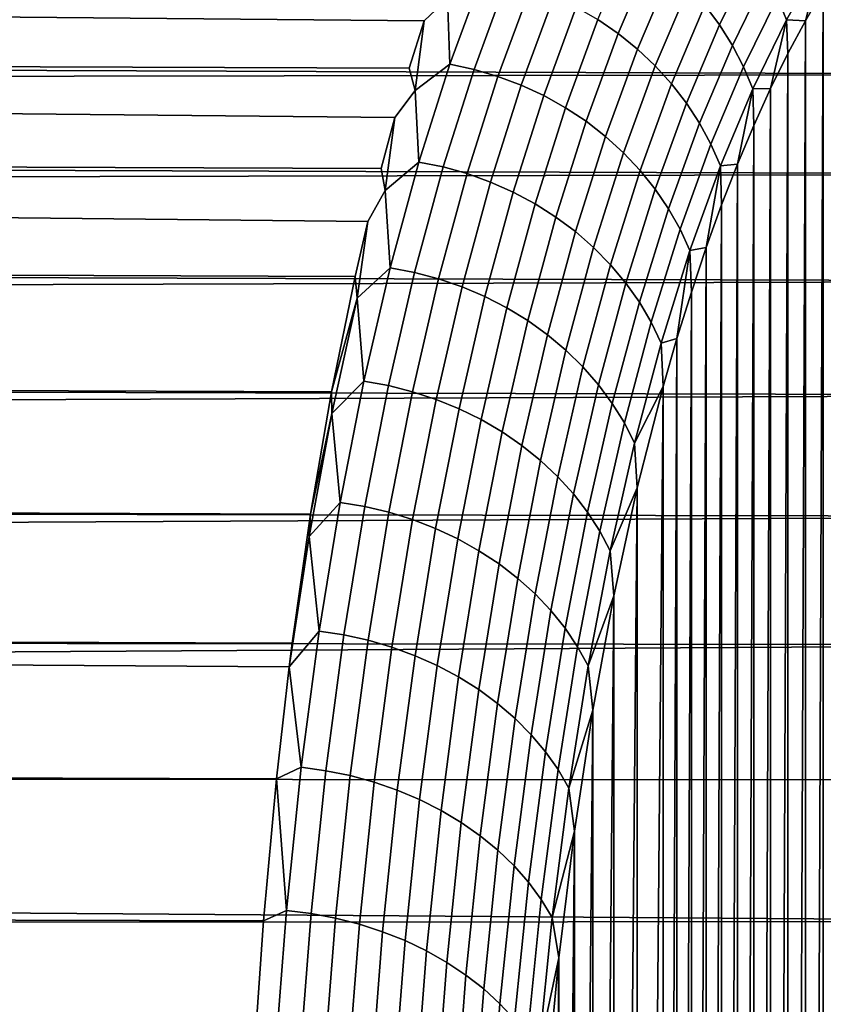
# Model space of a CAD drawing. Header units: metres. Extents: x -32 to 117, y -314 to 32.
# Tile 253 of 256: x 110 to 114, y 21 to 26. Entities that reach past the tile are written whole.
import ezdxf

# ---------------------------------------------------------------- set-up
doc = ezdxf.new("R2010")
doc.units = ezdxf.units.M
doc.layers.add('solid_24_501_064_XXX', color=7, linetype='CONTINUOUS')

msp = doc.modelspace()

# ---------------------------------------------------------------- linework, layer by layer
at = {"layer": 'solid_24_501_064_XXX'}
for points in [[(112.929672, 25.782076, 41.020977), (113.099655, 26.181408, 42.036026), (113.200508, 26.109837, 42.046471), (113.031441, 25.712299, 41.034328)], [(113.463806, 25.853291, 42.09993), (113.637115, 26.204908, 43.115761), (113.708519, 26.105585, 43.136738), (113.536484, 25.755781, 42.124718)], [(113.825455, 25.892891, 43.187687), (114.001015, 26.199013, 44.203964), (114.044281, 26.085489, 44.229343), (113.870186, 25.780975, 43.217308)], [(111.989372, 25.540197, 39.937256), (72.424599, 25.683002, 40.244308), (72.314484, 26.137682, 41.293018), (112.063469, 25.776236, 40.45013)], [(112.180275, 25.886513, 40.704647), (112.063469, 25.776236, 40.45013), (72.314484, 26.137682, 41.293018), (112.139809, 26.002369, 40.968544)], [(113.031441, 25.712299, 41.034328), (113.200508, 26.109837, 42.046471), (113.295242, 26.030926, 42.060673), (113.127174, 25.635246, 41.051693)], [(113.536484, 25.755781, 42.124718), (113.708519, 26.105585, 43.136738), (113.771446, 26.001341, 43.160767), (113.600731, 25.653357, 42.152725)], [(113.870186, 25.780975, 43.217308), (114.044281, 26.085489, 44.229343), (113.964691, 25.776272, 43.598473)], [(114.044281, 26.085489, 44.229343), (114.054031, 25.930351, 44.118896), (113.964691, 25.776272, 43.598473)], [(114.054031, 25.930351, 44.118896), (114.144989, 26.074255, 44.643707), (114.054108, 3.258161, 25.095003)], [(112.180275, 25.886513, 40.704647), (112.355896, 26.007021, 41.016663), (112.19175, 25.559416, 40.006905)], [(112.19175, 25.559416, 40.006905), (112.355896, 26.007021, 41.016663), (112.476723, 25.979685, 41.009132), (112.312958, 25.533426, 40.000751)], [(113.127174, 25.635246, 41.051693), (113.295242, 26.030926, 42.060673), (113.383209, 25.945215, 42.078533), (113.216225, 25.551447, 41.072956)], [(113.600731, 25.653357, 42.152725), (113.771446, 26.001341, 43.160767), (113.825455, 25.892891, 43.187687), (113.65612, 25.546717, 42.183762)], [(115.55648, 25.507349, 64.139534), (115.462784, 25.965307, 63.125889), (68.66394, 25.919586, 63.23204), (68.543121, 25.682264, 63.764793)], [(112.312958, 25.533426, 40.000751), (112.476723, 25.979685, 41.009132), (112.595314, 25.943243, 41.005791), (112.43203, 25.498466, 39.999123)], [(112.43203, 25.498466, 39.999123), (112.595314, 25.943243, 41.005791), (112.710861, 25.897943, 41.00666), (112.548157, 25.454775, 40.002029)], [(113.216225, 25.551447, 41.072956), (113.383209, 25.945215, 42.078533), (113.463806, 25.853291, 42.09993), (113.297966, 25.461472, 41.097965)], [(112.19175, 25.559416, 40.006905), (112.019928, 25.427902, 39.705395), (112.063469, 25.776236, 40.45013), (112.180275, 25.886513, 40.704647)], [(112.548157, 25.454775, 40.002029), (112.710861, 25.897943, 41.00666), (112.822571, 25.844099, 41.011734), (112.660553, 25.402649, 40.009445)], [(113.65612, 25.546717, 42.183762), (113.825455, 25.892891, 43.187687), (113.870186, 25.780975, 43.217308), (113.702271, 25.43659, 42.217613)], [(113.964691, 25.776272, 43.598473), (114.054031, 25.930351, 44.118896), (113.96476, 3.797459, 25.156364)], [(114.054031, 25.930351, 44.118896), (114.054108, 3.258161, 25.095003), (113.96476, 3.797459, 25.156364)], [(112.660553, 25.402649, 40.009445), (112.822571, 25.844099, 41.011734), (112.929672, 25.782076, 41.020977), (112.768433, 25.342449, 40.021324)], [(113.297966, 25.461472, 41.097965), (113.463806, 25.853291, 42.09993), (113.536484, 25.755781, 42.124718), (113.371857, 25.36594, 41.126556)], [(112.019928, 25.427902, 39.705395), (111.989372, 25.540197, 39.937256), (112.063469, 25.776236, 40.45013)], [(112.768433, 25.342449, 40.021324), (112.929672, 25.782076, 41.020977), (113.031441, 25.712299, 41.034328), (112.871063, 25.274588, 40.037586)], [(113.371857, 25.36594, 41.126556), (113.536484, 25.755781, 42.124718), (113.600731, 25.653357, 42.152725), (113.437386, 25.265503, 41.158531)], [(113.702271, 25.43659, 42.217613), (113.870186, 25.780975, 43.217308), (113.791542, 25.438137, 42.572117)], [(113.870186, 25.780975, 43.217308), (113.87719, 25.61232, 43.083134), (113.791542, 25.438137, 42.572117)], [(113.870186, 25.780975, 43.217308), (113.964691, 25.776272, 43.598473), (113.87719, 25.61232, 43.083134)], [(113.87719, 25.61232, 43.083134), (113.964691, 25.776272, 43.598473), (113.877251, 4.333457, 25.228333)], [(113.964691, 25.776272, 43.598473), (113.96476, 3.797459, 25.156364), (113.877251, 4.333457, 25.228333)], [(112.871063, 25.274588, 40.037586), (113.031441, 25.712299, 41.034328), (113.127174, 25.635246, 41.051693), (112.967751, 25.199526, 40.058117)], [(68.476555, 25.587708, 63.968506), (68.421707, 25.433933, 64.292664), (115.55648, 25.507349, 64.139534), (68.543121, 25.682264, 63.764793)], [(111.849297, 25.039114, 38.929043), (72.525597, 25.186707, 39.21571), (72.424599, 25.683002, 40.244308), (111.917877, 25.29443, 39.430153)], [(112.019928, 25.427902, 39.705395), (111.917877, 25.29443, 39.430153), (72.424599, 25.683002, 40.244308), (111.989372, 25.540197, 39.937256)], [(113.437386, 25.265503, 41.158531), (113.600731, 25.653357, 42.152725), (113.65612, 25.546717, 42.183762), (113.494095, 25.160849, 41.193672)], [(112.967751, 25.199526, 40.058117), (113.127174, 25.635246, 41.051693), (113.216225, 25.551447, 41.072956), (113.057823, 25.117779, 40.082775)], [(113.791542, 25.438137, 42.572117), (113.87719, 25.61232, 43.083134), (113.791603, 4.866966, 25.311125)], [(113.87719, 25.61232, 43.083134), (113.877251, 4.333457, 25.228333), (113.791603, 4.866966, 25.311125)], [(112.019928, 25.427902, 39.705395), (112.19175, 25.559416, 40.006905), (112.037605, 25.071592, 39.013992)], [(112.037605, 25.071592, 39.013992), (112.19175, 25.559416, 40.006905), (112.312958, 25.533426, 40.000751), (112.159164, 25.046999, 39.009247)], [(113.057823, 25.117779, 40.082775), (113.216225, 25.551447, 41.072956), (113.297966, 25.461472, 41.097965), (113.140671, 25.029907, 40.111393)], [(113.494095, 25.160849, 41.193672), (113.65612, 25.546717, 42.183762), (113.702271, 25.43659, 42.217613), (113.541611, 25.052694, 41.231735)], [(115.637703, 25.011324, 65.131538), (115.55648, 25.507349, 64.139534), (68.421707, 25.433933, 64.292664), (68.299568, 25.174679, 64.815445)], [(112.159164, 25.046999, 39.009247), (112.312958, 25.533426, 40.000751), (112.43203, 25.498466, 39.999123), (112.278694, 25.013582, 39.00935)], [(112.278694, 25.013582, 39.00935), (112.43203, 25.498466, 39.999123), (112.548157, 25.454775, 40.002029), (112.395378, 24.971577, 39.014305)], [(112.395378, 24.971577, 39.014305), (112.548157, 25.454775, 40.002029), (112.660553, 25.402649, 40.009445), (112.508408, 24.921265, 39.024078)], [(113.140671, 25.029907, 40.111393), (113.297966, 25.461472, 41.097965), (113.371857, 25.36594, 41.126556), (113.215714, 24.936512, 40.14378)], [(112.037605, 25.071592, 39.013992), (111.869812, 24.929699, 38.723225), (111.917877, 25.29443, 39.430153), (112.019928, 25.427902, 39.705395)], [(112.508408, 24.921265, 39.024078), (112.660553, 25.402649, 40.009445), (112.768433, 25.342449, 40.021324), (112.617027, 24.862995, 39.038601)], [(113.541611, 25.052694, 41.231735), (113.702271, 25.43659, 42.217613), (113.626396, 25.060158, 41.564484)], [(113.702271, 25.43659, 42.217613), (113.707878, 25.253941, 42.065678), (113.626396, 25.060158, 41.564484)], [(113.702271, 25.43659, 42.217613), (113.791542, 25.438137, 42.572117), (113.707878, 25.253941, 42.065678)], [(113.707878, 25.253941, 42.065678), (113.791542, 25.438137, 42.572117), (113.707939, 5.397705, 25.404573)], [(113.791542, 25.438137, 42.572117), (113.791603, 4.866966, 25.311125), (113.707939, 5.397705, 25.404573)], [(113.215714, 24.936512, 40.14378), (113.371857, 25.36594, 41.126556), (113.437386, 25.265503, 41.158531), (113.282455, 24.838234, 40.179707)], [(112.617027, 24.862995, 39.038601), (112.768433, 25.342449, 40.021324), (112.871063, 25.274588, 40.037586), (112.720474, 24.797165, 39.057777)], [(111.869812, 24.929699, 38.723225), (111.849297, 25.039114, 38.929043), (111.917877, 25.29443, 39.430153)], [(112.720474, 24.797165, 39.057777), (112.871063, 25.274588, 40.037586), (112.967751, 25.199526, 40.058117), (112.818054, 24.724224, 39.08147)], [(113.282455, 24.838234, 40.179707), (113.437386, 25.265503, 41.158531), (113.494095, 25.160849, 41.193672), (113.340424, 24.735743, 40.218929)], [(113.626396, 25.060158, 41.564484), (113.707878, 25.253941, 42.065678), (113.626457, 5.924937, 25.508373)], [(113.707878, 25.253941, 42.065678), (113.707939, 5.397705, 25.404573), (113.626457, 5.924937, 25.508373)], [(112.818054, 24.724224, 39.08147), (112.967751, 25.199526, 40.058117), (113.057823, 25.117779, 40.082775), (112.909096, 24.644672, 39.10952)], [(68.236855, 25.096193, 64.967529), (68.17672, 24.904604, 65.332909), (115.637703, 25.011324, 65.131538), (68.299568, 25.174679, 64.815445)], [(111.720161, 24.500475, 37.945473), (72.617409, 24.649698, 38.208828), (72.525597, 25.186707, 39.21571), (111.783379, 24.774414, 38.434109)], [(111.869812, 24.929699, 38.723225), (111.783379, 24.774414, 38.434109), (72.525597, 25.186707, 39.21571), (111.849297, 25.039114, 38.929043)], [(113.340424, 24.735743, 40.218929), (113.494095, 25.160849, 41.193672), (113.541611, 25.052694, 41.231735), (113.389236, 24.629742, 40.261181)], [(112.909096, 24.644672, 39.10952), (113.057823, 25.117779, 40.082775), (113.140671, 25.029907, 40.111393), (112.992973, 24.559057, 39.141739)], [(111.869812, 24.929699, 38.723225), (112.037605, 25.071592, 39.013992), (111.894531, 24.544088, 38.039505)], [(111.894531, 24.544088, 38.039505), (112.037605, 25.071592, 39.013992), (112.159164, 25.046999, 39.009247), (112.016418, 24.520935, 38.036182)], [(113.389236, 24.629742, 40.261181), (113.541611, 25.052694, 41.231735), (113.470528, 24.644583, 40.579037)], [(113.541611, 25.052694, 41.231735), (113.547264, 24.857162, 41.06913), (113.470528, 24.644583, 40.579037)], [(113.541611, 25.052694, 41.231735), (113.626396, 25.060158, 41.564484), (113.547264, 24.857162, 41.06913)], [(113.547264, 24.857162, 41.06913), (113.626396, 25.060158, 41.564484), (113.547318, 6.448017, 25.622259)], [(113.626396, 25.060158, 41.564484), (113.626457, 5.924937, 25.508373), (113.547318, 6.448017, 25.622259)], [(115.705719, 24.477974, 66.101166), (115.637703, 25.011324, 65.131538), (68.17672, 24.904604, 65.332909), (68.053329, 24.623833, 65.844795)], [(112.016418, 24.520935, 38.036182), (112.159164, 25.046999, 39.009247), (112.278694, 25.013582, 39.00935), (112.136375, 24.489128, 38.03804)], [(112.136375, 24.489128, 38.03804), (112.278694, 25.013582, 39.00935), (112.395378, 24.971577, 39.014305), (112.253571, 24.448883, 38.045063)], [(112.992973, 24.559057, 39.141739), (113.140671, 25.029907, 40.111393), (113.215714, 24.936512, 40.14378), (113.069115, 24.46796, 39.177898)], [(112.253571, 24.448883, 38.045063), (112.395378, 24.971577, 39.014305), (112.508408, 24.921265, 39.024078), (112.367203, 24.400476, 38.057198)], [(111.894531, 24.544088, 38.039505), (111.730942, 24.392488, 37.759701), (111.783379, 24.774414, 38.434109), (111.869812, 24.929699, 38.723225)], [(112.367203, 24.400476, 38.057198), (112.508408, 24.921265, 39.024078), (112.617027, 24.862995, 39.038601), (112.476501, 24.344242, 38.074371)], [(113.069115, 24.46796, 39.177898), (113.215714, 24.936512, 40.14378), (113.282455, 24.838234, 40.179707), (113.136993, 24.372007, 39.217758)], [(112.476501, 24.344242, 38.074371), (112.617027, 24.862995, 39.038601), (112.720474, 24.797165, 39.057777), (112.580719, 24.280561, 38.096458)], [(113.470528, 24.644583, 40.579037), (113.547264, 24.857162, 41.06913), (113.470581, 6.967583, 25.746498)], [(113.547264, 24.857162, 41.06913), (113.547318, 6.448017, 25.622259), (113.470581, 6.967583, 25.746498)], [(113.136993, 24.372007, 39.217758), (113.282455, 24.838234, 40.179707), (113.340424, 24.735743, 40.218929), (113.196152, 24.271854, 39.261044)], [(111.730942, 24.392488, 37.759701), (111.720161, 24.500475, 37.945473), (111.783379, 24.774414, 38.434109)], [(112.580719, 24.280561, 38.096458), (112.720474, 24.797165, 39.057777), (112.818054, 24.724224, 39.08147), (112.679131, 24.209871, 38.12331)], [(112.679131, 24.209871, 38.12331), (112.818054, 24.724224, 39.08147), (112.909096, 24.644672, 39.10952), (112.771072, 24.132656, 38.154743)], [(113.196152, 24.271854, 39.261044), (113.340424, 24.735743, 40.218929), (113.389236, 24.629742, 40.261181), (113.246185, 24.16819, 39.307453)], [(67.995117, 24.565897, 65.945992), (67.92955, 24.332497, 66.350838), (115.705719, 24.477974, 66.101166), (68.053329, 24.623833, 65.844795)], [(111.60289, 23.925457, 36.987602), (72.69986, 24.072939, 37.225224), (72.617409, 24.649698, 38.208828), (111.720161, 24.500475, 37.945473)], [(112.771072, 24.132656, 38.154743), (112.909096, 24.644672, 39.10952), (112.992973, 24.559057, 39.141739), (112.855911, 24.049444, 38.19054)], [(113.246185, 24.16819, 39.307453), (113.389236, 24.629742, 40.261181), (113.324684, 24.191643, 39.615578)], [(113.389236, 24.629742, 40.261181), (113.396286, 24.422592, 40.094337), (113.324684, 24.191643, 39.615578)], [(113.389236, 24.629742, 40.261181), (113.470528, 24.644583, 40.579037), (113.396286, 24.422592, 40.094337)], [(113.396286, 24.422592, 40.094337), (113.470528, 24.644583, 40.579037), (113.396339, 7.483467, 25.880939)], [(113.470528, 24.644583, 40.579037), (113.470581, 6.967583, 25.746498), (113.396339, 7.483467, 25.880939)], [(112.855911, 24.049444, 38.19054), (112.992973, 24.559057, 39.141739), (113.069115, 24.46796, 39.177898), (112.933075, 23.960808, 38.230457)], [(111.730942, 24.392488, 37.759701), (111.894531, 24.544088, 38.039505), (111.763496, 23.977608, 37.085052)], [(111.763496, 23.977608, 37.085052), (111.894531, 24.544088, 38.039505), (112.016418, 24.520935, 38.036182), (111.885689, 23.955944, 37.083179)], [(111.885689, 23.955944, 37.083179), (112.016418, 24.520935, 38.036182), (112.136375, 24.489128, 38.03804), (112.006035, 23.925804, 37.086803)], [(115.760559, 23.908369, 67.047089), (115.705719, 24.477974, 66.101166), (67.92955, 24.332497, 66.350838), (67.80529, 24.030703, 66.850861)], [(111.730942, 24.392488, 37.759701), (111.60289, 23.925457, 36.987602), (111.720161, 24.500475, 37.945473)], [(112.006035, 23.925804, 37.086803), (112.136375, 24.489128, 38.03804), (112.253571, 24.448883, 38.045063), (112.123703, 23.887398, 37.095901)], [(112.933075, 23.960808, 38.230457), (113.069115, 24.46796, 39.177898), (113.136993, 24.372007, 39.217758), (113.002022, 23.86735, 38.274223)], [(112.123703, 23.887398, 37.095901), (112.253571, 24.448883, 38.045063), (112.367203, 24.400476, 38.057198), (112.237885, 23.840986, 37.110409)], [(113.324684, 24.191643, 39.615578), (113.396286, 24.422592, 40.094337), (113.324738, 7.995058, 26.025236)], [(113.396286, 24.422592, 40.094337), (113.396339, 7.483467, 25.880939), (113.324738, 7.995058, 26.025236)], [(111.604256, 23.816986, 36.816418), (111.60289, 23.925457, 36.987602), (111.730942, 24.392488, 37.759701)], [(111.604256, 23.816986, 36.816418), (111.730942, 24.392488, 37.759701), (111.763496, 23.977608, 37.085052)], [(112.237885, 23.840986, 37.110409), (112.367203, 24.400476, 38.057198), (112.476501, 24.344242, 38.074371), (112.347816, 23.786888, 37.13023)], [(113.002022, 23.86735, 38.274223), (113.136993, 24.372007, 39.217758), (113.196152, 24.271854, 39.261044), (113.062286, 23.769711, 38.321537)], [(112.347816, 23.786888, 37.13023), (112.476501, 24.344242, 38.074371), (112.580719, 24.280561, 38.096458), (112.452728, 23.725471, 37.155224)], [(112.452728, 23.725471, 37.155224), (112.580719, 24.280561, 38.096458), (112.679131, 24.209871, 38.12331), (112.55191, 23.65716, 37.185219)], [(113.062286, 23.769711, 38.321537), (113.196152, 24.271854, 39.261044), (113.246185, 24.16819, 39.307453), (113.113449, 23.66856, 38.372078)], [(112.55191, 23.65716, 37.185219), (112.679131, 24.209871, 38.12331), (112.771072, 24.132656, 38.154743), (112.644684, 23.58242, 37.220016)], [(113.113449, 23.66856, 38.372078), (113.246185, 24.16819, 39.307453), (113.255852, 23.952147, 39.143257)], [(113.246185, 24.16819, 39.307453), (113.324684, 24.191643, 39.615578), (113.255852, 23.952147, 39.143257)], [(113.255852, 23.952147, 39.143257), (113.324684, 24.191643, 39.615578), (113.255905, 8.501794, 26.17907)], [(113.324684, 24.191643, 39.615578), (113.324738, 7.995058, 26.025236), (113.255905, 8.501794, 26.17907)], [(112.644684, 23.58242, 37.220016), (112.771072, 24.132656, 38.154743), (112.855911, 24.049444, 38.19054), (112.730408, 23.501762, 37.259377)], [(111.497986, 23.315409, 36.056721), (72.77285, 23.457481, 36.266479), (72.69986, 24.072939, 37.225224), (111.60289, 23.925457, 36.987602)], [(115.760559, 23.908369, 67.047089), (67.80529, 24.030703, 66.850861), (67.680527, 23.718575, 67.344627)], [(112.730408, 23.501762, 37.259377), (112.855911, 24.049444, 38.19054), (112.933075, 23.960808, 38.230457), (112.808502, 23.415741, 37.303024)], [(111.604256, 23.816986, 36.816418), (111.763496, 23.977608, 37.085052), (111.645454, 23.37289, 36.152267)], [(111.645454, 23.37289, 36.152267), (111.763496, 23.977608, 37.085052), (111.885689, 23.955944, 37.083179), (111.767921, 23.352757, 36.151863)], [(111.604256, 23.816986, 36.816418), (111.497986, 23.315409, 36.056721), (111.60289, 23.925457, 36.987602)], [(111.767921, 23.352757, 36.151863), (111.885689, 23.955944, 37.083179), (112.006035, 23.925804, 37.086803), (111.888618, 23.324345, 36.157265)], [(111.888618, 23.324345, 36.157265), (112.006035, 23.925804, 37.086803), (112.123703, 23.887398, 37.095901), (112.006714, 23.287849, 36.168446)], [(112.808502, 23.415741, 37.303024), (112.933075, 23.960808, 38.230457), (113.002022, 23.86735, 38.274223), (112.878433, 23.324944, 37.350666)], [(113.113449, 23.66856, 38.372078), (113.255852, 23.952147, 39.143257), (113.12677, 23.446566, 38.216694)], [(113.12677, 23.446566, 38.216694), (113.255852, 23.952147, 39.143257), (113.126816, 9.502085, 26.516064)], [(113.255852, 23.952147, 39.143257), (113.255905, 8.501794, 26.17907), (113.126816, 9.502085, 26.516064)], [(115.801796, 23.303093, 67.968765), (115.760559, 23.908369, 67.047089), (67.680527, 23.718575, 67.344627), (67.555435, 23.396259, 67.831902)], [(112.006714, 23.287849, 36.168446), (112.123703, 23.887398, 37.095901), (112.237885, 23.840986, 37.110409), (112.121399, 23.243519, 36.185326)], [(112.121399, 23.243519, 36.185326), (112.237885, 23.840986, 37.110409), (112.347816, 23.786888, 37.13023), (112.231895, 23.191658, 36.207783)], [(112.878433, 23.324944, 37.350666), (113.002022, 23.86735, 38.274223), (113.062286, 23.769711, 38.321537), (112.939713, 23.229992, 37.401974)], [(111.490685, 23.203918, 35.894974), (111.497986, 23.315409, 36.056721), (111.604256, 23.816986, 36.816418)], [(111.490685, 23.203918, 35.894974), (111.604256, 23.816986, 36.816418), (111.645454, 23.37289, 36.152267)], [(112.231895, 23.191658, 36.207783), (112.347816, 23.786888, 37.13023), (112.452728, 23.725471, 37.155224), (112.337448, 23.132622, 36.235672)], [(112.337448, 23.132622, 36.235672), (112.452728, 23.725471, 37.155224), (112.55191, 23.65716, 37.185219), (112.437325, 23.066813, 36.268799)], [(112.939713, 23.229992, 37.401974), (113.062286, 23.769711, 38.321537), (113.113449, 23.66856, 38.372078), (112.991928, 23.131535, 37.456596)], [(112.437325, 23.066813, 36.268799), (112.55191, 23.65716, 37.185219), (112.644684, 23.58242, 37.220016), (112.530846, 22.994682, 36.306938)], [(112.991928, 23.131535, 37.456596), (113.113449, 23.66856, 38.372078), (113.12677, 23.446566, 38.216694)], [(112.530846, 22.994682, 36.306938), (112.644684, 23.58242, 37.220016), (112.730408, 23.501762, 37.259377), (112.617371, 22.916725, 36.349827)], [(112.617371, 22.916725, 36.349827), (112.730408, 23.501762, 37.259377), (112.808502, 23.415741, 37.303024), (112.696312, 22.833473, 36.397171)], [(111.406059, 22.671379, 35.153568), (72.836296, 22.8043, 35.333927), (72.77285, 23.457481, 36.266479), (111.497986, 23.315409, 36.056721)], [(112.991928, 23.131535, 37.456596), (113.12677, 23.446566, 38.216694), (113.009689, 22.90764, 37.316013)], [(113.009689, 22.90764, 37.316013), (113.12677, 23.446566, 38.216694), (113.009735, 10.482673, 26.890387)], [(113.12677, 23.446566, 38.216694), (113.126816, 9.502085, 26.516064), (113.009735, 10.482673, 26.890387)], [(115.801796, 23.303093, 67.968765), (67.555435, 23.396259, 67.831902), (67.430183, 23.063915, 68.312431)], [(112.696312, 22.833473, 36.397171), (112.808502, 23.415741, 37.303024), (112.878433, 23.324944, 37.350666), (112.76712, 22.745499, 36.448647)], [(111.490685, 23.203918, 35.894974), (111.645454, 23.37289, 36.152267), (111.54129, 22.730742, 35.242779)], [(111.54129, 22.730742, 35.242779), (111.645454, 23.37289, 36.152267), (111.767921, 23.352757, 36.151863), (111.664001, 22.712181, 35.243855)], [(111.664001, 22.712181, 35.243855), (111.767921, 23.352757, 36.151863), (111.888618, 23.324345, 36.157265), (111.785011, 22.685553, 35.251049)], [(115.829468, 22.663225, 68.864891), (115.801796, 23.303093, 67.968765), (67.430183, 23.063915, 68.312431), (67.304688, 22.72167, 68.786041)], [(111.490685, 23.203918, 35.894974), (111.406059, 22.671379, 35.153568), (111.497986, 23.315409, 36.056721)], [(111.785011, 22.685553, 35.251049), (111.888618, 23.324345, 36.157265), (112.006714, 23.287849, 36.168446), (111.903488, 22.651039, 35.264313)], [(111.903488, 22.651039, 35.264313), (112.006714, 23.287849, 36.168446), (112.121399, 23.243519, 36.185326), (112.018616, 22.608873, 35.283554)], [(112.76712, 22.745499, 36.448647), (112.878433, 23.324944, 37.350666), (112.939713, 23.229992, 37.401974), (112.829315, 22.653402, 36.503902)], [(112.018616, 22.608873, 35.283554), (112.121399, 23.243519, 36.185326), (112.231895, 23.191658, 36.207783), (112.129616, 22.559347, 35.308647)], [(111.490685, 23.203918, 35.894974), (111.391205, 22.553942, 34.996681), (111.406059, 22.671379, 35.153568)], [(111.490685, 23.203918, 35.894974), (111.54129, 22.730742, 35.242779), (111.391205, 22.553942, 34.996681)], [(112.129616, 22.559347, 35.308647), (112.231895, 23.191658, 36.207783), (112.337448, 23.132622, 36.235672), (112.235725, 22.502798, 35.339413)], [(112.829315, 22.653402, 36.503902), (112.939713, 23.229992, 37.401974), (112.991928, 23.131535, 37.456596), (112.882477, 22.557816, 36.562561)], [(112.235725, 22.502798, 35.339413), (112.337448, 23.132622, 36.235672), (112.437325, 23.066813, 36.268799), (112.33622, 22.439615, 35.375641)], [(112.882477, 22.557816, 36.562561), (112.991928, 23.131535, 37.456596), (113.009689, 22.90764, 37.316013)], [(112.33622, 22.439615, 35.375641), (112.437325, 23.066813, 36.268799), (112.530846, 22.994682, 36.306938), (112.430405, 22.370228, 35.417091)], [(112.430405, 22.370228, 35.417091), (112.530846, 22.994682, 36.306938), (112.617371, 22.916725, 36.349827), (112.517639, 22.295113, 35.46347)], [(112.517639, 22.295113, 35.46347), (112.617371, 22.916725, 36.349827), (112.696312, 22.833473, 36.397171), (112.597328, 22.214785, 35.514469)], [(112.882477, 22.557816, 36.562561), (113.009689, 22.90764, 37.316013), (112.905235, 22.336309, 36.442028)], [(112.905235, 22.336309, 36.442028), (113.009689, 22.90764, 37.316013), (112.905273, 11.442589, 27.301252)], [(113.009689, 22.90764, 37.316013), (113.009735, 10.482673, 26.890387), (112.905273, 11.442589, 27.301252)], [(111.327545, 21.994619, 34.279163), (72.890121, 22.114496, 34.428978), (72.836296, 22.8043, 35.333927), (111.391205, 22.553942, 34.996681)], [(111.406059, 22.671379, 35.153568), (111.391205, 22.553942, 34.996681), (72.836296, 22.8043, 35.333927)], [(112.597328, 22.214785, 35.514469), (112.696312, 22.833473, 36.397171), (112.76712, 22.745499, 36.448647), (112.668922, 22.129791, 35.569733)], [(112.668922, 22.129791, 35.569733), (112.76712, 22.745499, 36.448647), (112.829315, 22.653402, 36.503902), (112.731934, 22.040718, 35.628883)], [(115.829468, 22.663225, 68.864891), (67.304688, 22.72167, 68.786041), (67.178917, 22.369663, 69.252518)], [(111.451744, 22.052172, 34.358227), (111.391205, 22.553942, 34.996681), (111.54129, 22.730742, 35.242779)], [(111.451744, 22.052172, 34.358227), (111.54129, 22.730742, 35.242779), (111.664001, 22.712181, 35.243855), (111.574669, 22.035225, 34.360794)], [(111.574669, 22.035225, 34.360794), (111.664001, 22.712181, 35.243855), (111.785011, 22.685553, 35.251049), (111.695946, 22.010435, 34.369781)], [(115.843315, 21.989231, 69.735016), (115.829468, 22.663225, 68.864891), (67.178917, 22.369663, 69.252518), (67.053032, 22.008066, 69.711632)], [(111.695946, 22.010435, 34.369781), (111.785011, 22.685553, 35.251049), (111.903488, 22.651039, 35.264313), (111.814751, 21.977968, 34.385124)], [(111.814751, 21.977968, 34.385124), (111.903488, 22.651039, 35.264313), (112.018616, 22.608873, 35.283554), (111.93026, 21.938049, 34.406723)], [(112.731934, 22.040718, 35.628883), (112.829315, 22.653402, 36.503902), (112.882477, 22.557816, 36.562561), (112.785934, 21.948172, 35.691517)], [(111.93026, 21.938049, 34.406723), (112.018616, 22.608873, 35.283554), (112.129616, 22.559347, 35.308647), (112.041695, 21.890951, 34.434425)], [(111.451744, 22.052172, 34.358227), (111.327545, 21.994619, 34.279163), (111.391205, 22.553942, 34.996681)], [(112.041695, 21.890951, 34.434425), (112.129616, 22.559347, 35.308647), (112.235725, 22.502798, 35.339413), (112.148293, 21.836996, 34.46804)], [(112.785934, 21.948172, 35.691517), (112.882477, 22.557816, 36.562561), (112.905235, 22.336309, 36.442028)], [(112.148293, 21.836996, 34.46804), (112.235725, 22.502798, 35.339413), (112.33622, 22.439615, 35.375641), (112.249313, 21.776552, 34.507343)], [(112.249313, 21.776552, 34.507343), (112.33622, 22.439615, 35.375641), (112.430405, 22.370228, 35.417091), (112.34407, 21.710035, 34.552063)], [(112.34407, 21.710035, 34.552063), (112.430405, 22.370228, 35.417091), (112.517639, 22.295113, 35.46347), (112.431923, 21.637901, 34.601891)], [(112.785934, 21.948172, 35.691517), (112.905235, 22.336309, 36.442028), (112.813835, 21.733824, 35.595318)], [(112.813835, 21.733824, 35.595318), (112.905235, 22.336309, 36.442028), (112.813866, 12.381061, 27.74754)], [(112.905235, 22.336309, 36.442028), (112.905273, 11.442589, 27.301252), (112.813866, 12.381061, 27.74754)], [(112.431923, 21.637901, 34.601891), (112.517639, 22.295113, 35.46347), (112.597328, 22.214785, 35.514469), (112.512253, 21.56064, 34.65649)], [(112.512253, 21.56064, 34.65649), (112.597328, 22.214785, 35.514469), (112.668922, 22.129791, 35.569733), (112.584526, 21.478785, 34.715481)], [(111.26281, 21.286095, 33.434128), (72.93425, 21.389114, 33.552898), (72.890121, 22.114496, 34.428978), (111.327545, 21.994619, 34.279163)], [(112.584526, 21.478785, 34.715481), (112.668922, 22.129791, 35.569733), (112.731934, 22.040718, 35.628883), (112.648239, 21.392895, 34.778465)], [(115.843353, 21.282194, 70.577835), (115.843315, 21.989231, 69.735016), (67.053032, 22.008066, 69.711632), (66.927208, 21.63706, 70.163155)], [(111.377518, 21.338236, 33.500252), (111.327545, 21.994619, 34.279163), (111.451744, 22.052172, 34.358227)], [(111.377518, 21.338236, 33.500252), (111.451744, 22.052172, 34.358227), (111.574669, 22.035225, 34.360794), (111.50061, 21.322939, 33.504318)], [(111.50061, 21.322939, 33.504318), (111.574669, 22.035225, 34.360794), (111.695946, 22.010435, 34.369781), (111.622116, 21.300034, 33.515095)], [(111.622116, 21.300034, 33.515095), (111.695946, 22.010435, 34.369781), (111.814751, 21.977968, 34.385124), (111.741188, 21.269678, 33.532509)], [(112.648239, 21.392895, 34.778465), (112.731934, 22.040718, 35.628883), (112.785934, 21.948172, 35.691517), (112.702957, 21.303556, 34.845009)], [(111.377518, 21.338236, 33.500252), (111.26281, 21.286095, 33.434128), (111.327545, 21.994619, 34.279163)], [(111.741188, 21.269678, 33.532509), (111.814751, 21.977968, 34.385124), (111.93026, 21.938049, 34.406723), (111.857025, 21.23208, 33.556442)], [(111.857025, 21.23208, 33.556442), (111.93026, 21.938049, 34.406723), (112.041695, 21.890951, 34.434425), (111.968819, 21.1875, 33.586731)], [(112.702957, 21.303556, 34.845009), (112.785934, 21.948172, 35.691517), (112.813835, 21.733824, 35.595318)], [(111.968819, 21.1875, 33.586731), (112.041695, 21.890951, 34.434425), (112.148293, 21.836996, 34.46804), (112.075813, 21.136238, 33.623169)], [(112.075813, 21.136238, 33.623169), (112.148293, 21.836996, 34.46804), (112.249313, 21.776552, 34.507343), (112.177277, 21.078648, 33.665501)], [(112.177277, 21.078648, 33.665501), (112.249313, 21.776552, 34.507343), (112.34407, 21.710035, 34.552063), (112.272514, 21.015123, 33.713444)], [(112.702957, 21.303556, 34.845009), (112.813835, 21.733824, 35.595318), (112.735878, 21.10092, 34.776245)], [(112.735878, 21.10092, 34.776245), (112.813835, 21.733824, 35.595318), (112.735901, 13.297617, 28.228592)], [(112.813835, 21.733824, 35.595318), (112.813866, 12.381061, 27.74754), (112.735901, 13.297617, 28.228592)], [(112.272514, 21.015123, 33.713444), (112.34407, 21.710035, 34.552063), (112.431923, 21.637901, 34.601891), (112.36087, 20.946098, 33.766663)], [(66.76857, 21.362919, 70.480659), (66.801376, 21.256794, 70.606903), (115.843353, 21.282194, 70.577835), (66.927208, 21.63706, 70.163155)], [(112.36087, 20.946098, 33.766663), (112.431923, 21.637901, 34.601891), (112.512253, 21.56064, 34.65649), (112.441742, 20.872047, 33.824799)], [(112.441742, 20.872047, 33.824799), (112.512253, 21.56064, 34.65649), (112.584526, 21.478785, 34.715481), (112.514572, 20.793476, 33.887455)], [(112.514572, 20.793476, 33.887455), (112.584526, 21.478785, 34.715481), (112.648239, 21.392895, 34.778465), (112.578873, 20.710922, 33.954197)], [(111.212204, 20.546909, 32.619274), (72.968613, 20.629265, 32.706955), (72.93425, 21.389114, 33.552898), (111.26281, 21.286095, 33.434128)], [(112.578873, 20.710922, 33.954197), (112.648239, 21.392895, 34.778465), (112.702957, 21.303556, 34.845009), (112.634186, 20.624952, 34.02457)], [(111.377518, 21.338236, 33.500252), (111.319183, 20.590078, 32.670448), (111.212204, 20.546909, 32.619274), (111.26281, 21.286095, 33.434128)], [(111.319183, 20.590078, 32.670448), (111.377518, 21.338236, 33.500252), (111.50061, 21.322939, 33.504318), (111.442421, 20.57646, 32.676018)], [(111.442421, 20.57646, 32.676018), (111.50061, 21.322939, 33.504318), (111.622116, 21.300034, 33.515095), (111.564102, 20.555487, 32.68858)], [(115.82959, 20.542488, 71.392906), (115.843353, 21.282194, 70.577835), (66.801376, 21.256794, 70.606903), (66.675499, 20.867422, 71.042709)], [(111.564102, 20.555487, 32.68858), (111.622116, 21.300034, 33.515095), (111.741188, 21.269678, 33.532509), (111.683388, 20.527302, 32.70805)], [(111.683388, 20.527302, 32.70805), (111.741188, 21.269678, 33.532509), (111.857025, 21.23208, 33.556442), (111.799469, 20.492098, 32.734295)], [(112.634186, 20.624952, 34.02457), (112.702957, 21.303556, 34.845009), (112.735878, 21.10092, 34.776245)], [(111.799469, 20.492098, 32.734295), (111.857025, 21.23208, 33.556442), (111.968819, 21.1875, 33.586731), (111.911552, 20.450115, 32.767136)], [(111.911552, 20.450115, 32.767136), (111.968819, 21.1875, 33.586731), (112.075813, 21.136238, 33.623169), (112.018867, 20.401642, 32.806351)], [(112.018867, 20.401642, 32.806351), (112.075813, 21.136238, 33.623169), (112.177277, 21.078648, 33.665501), (112.120682, 20.34701, 32.851665)], [(112.120682, 20.34701, 32.851665), (112.177277, 21.078648, 33.665501), (112.272514, 21.015123, 33.713444), (112.216293, 20.286592, 32.902771)], [(112.634186, 20.624952, 34.02457), (112.735878, 21.10092, 34.776245), (112.6717, 20.438829, 33.985573)], [(112.6717, 20.438829, 33.985573), (112.735878, 21.10092, 34.776245), (112.671715, 14.191296, 28.743336)], [(112.735878, 21.10092, 34.776245), (112.735901, 13.297617, 28.228592), (112.671715, 14.191296, 28.743336)], [(112.216293, 20.286592, 32.902771), (112.272514, 21.015123, 33.713444), (112.36087, 20.946098, 33.766663), (112.305046, 20.220804, 32.95932)], [(112.305046, 20.220804, 32.95932), (112.36087, 20.946098, 33.766663), (112.441742, 20.872047, 33.824799), (112.386337, 20.150095, 33.020924)], [(112.386337, 20.150095, 33.020924), (112.441742, 20.872047, 33.824799), (112.514572, 20.793476, 33.887455), (112.459618, 20.074949, 33.087162)]]:
    msp.add_3dface(points, dxfattribs=at)

doc.saveas('drawing.dxf')
